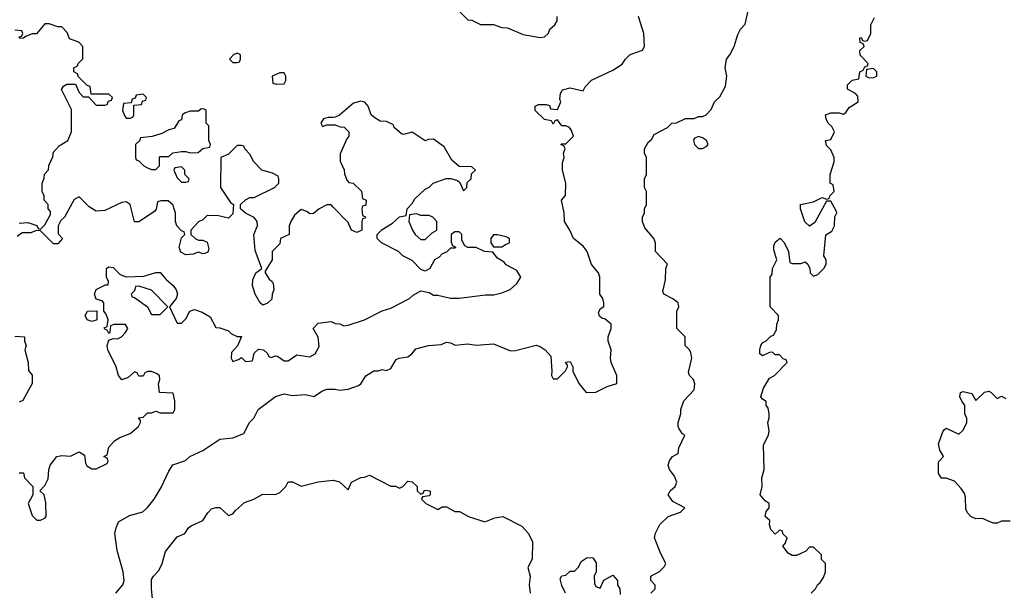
# Model space of a CAD drawing. Header units: inches. Extents: x 2348341 to 2479810, y 460419 to 613669.
# Tile 106 of 256: x 2408532 to 2413143, y 505064 to 507735. Entities that reach past the tile are written whole.
import ezdxf

# ---------------------------------------------------------------- set-up
doc = ezdxf.new("R2010")
doc.units = ezdxf.units.IN
doc.header["$MEASUREMENT"] = 0
doc.layers.add('C4500', color=7, linetype='Continuous')
doc.layers.add('C4510', color=7, linetype='Continuous')

msp = doc.modelspace()

# ---------------------------------------------------------------- linework, layer by layer
at = {"layer": 'C4500', "color": 2}
for points, elevation in [([(2408530, 506782), (2408570, 506784.7), (2408611.6, 506771.6), (2408618, 506758), (2408630, 506754), (2408650, 506774), (2408676.4, 506823.6), (2408676.4, 506836.4), (2408666, 506850), (2408666, 506870), (2408646, 506890), (2408646, 506910), (2408638, 506930), (2408638, 506970), (2408647.3, 506992.7), (2408648.4, 507011.6), (2408667.3, 507032.7), (2408668.4, 507051.6), (2408687.3, 507092.7), (2408690, 507114), (2408716.4, 507143.6), (2408758, 507170), (2408775.3, 507210), (2408774.6, 507314.6), (2408728.4, 507408.4), (2408736.4, 507423.6), (2408752.7, 507432.7), (2408792.7, 507432.7), (2408810, 507394), (2408830, 507374), (2408854, 507374), (2408890, 507334), (2408930, 507334), (2408942, 507338), (2408947.3, 507352.7), (2408962, 507358), (2408966, 507370), (2408950, 507386), (2408866, 507386), (2408862, 507422), (2408847.3, 507427.3), (2408807.3, 507467.3), (2408802, 507482), (2408786, 507490), (2408786, 507510), (2408802, 507518), (2408806, 507530), (2408828, 507552), (2408828, 507610), (2408808.9, 507628.9), (2408765.6, 507645.6), (2408754, 507674), (2408730, 507702), (2408710, 507701.2), (2408670, 507715.3), (2408650, 507715.3), (2408610, 507668.7), (2408590, 507668), (2408562, 507658), (2408550, 507648), (2408530, 507646)], 118), ([(2408527.3, 507652.7), (2408542, 507658), (2408546, 507670), (2408542, 507682), (2408510, 507686)], 118), ([(2410000, 507277.5), (2409976.4, 507276.4), (2409954, 507270), (2409942, 507250), (2409950, 507234), (2409970, 507242), (2410000, 507242)], 118), ([(2410000, 506857.7), (2409990, 506868), (2409970, 506868), (2409934, 506850), (2409907.3, 506827.3), (2409890, 506826), (2409876.4, 506836.4), (2409850, 506846), (2409819.6, 506820.4), (2409802, 506790), (2409794, 506770), (2409794, 506730), (2409754, 506710), (2409750, 506686), (2409714, 506650), (2409714, 506610), (2409682, 506558), (2409682, 506550), (2409699.6, 506519.6), (2409714, 506510), (2409719.6, 506499.6), (2409722, 506470), (2409714, 506450), (2409712.7, 506427.3), (2409692.7, 506407.3), (2409670, 506398), (2409658, 506410), (2409635.3, 506450), (2409622, 506490), (2409623.1, 506516.9), (2409638, 506550), (2409666, 506570), (2409634.6, 506654.6), (2409629.2, 506730), (2409645.2, 506770), (2409644, 506790), (2409629.3, 506809.3), (2409589.2, 506829.2), (2409566, 506850), (2409566, 506870), (2409588.7, 506891.3), (2409610, 506902), (2409630, 506902), (2409726, 506950), (2409746, 506970), (2409746, 506990), (2409742, 507002), (2409716.4, 507016.4), (2409666, 507030), (2409628, 507070), (2409610, 507106), (2409586, 507130), (2409582, 507142), (2409570, 507146), (2409550, 507146), (2409510, 507106), (2409474, 507090), (2409472, 506950), (2409519.6, 506879.6), (2409534, 506870), (2409530, 506826), (2409510, 506806), (2409463.6, 506816.4), (2409410, 506818), (2409390, 506798), (2409370, 506788), (2409334, 506750), (2409334, 506730), (2409354, 506710), (2409370, 506702), (2409390, 506702), (2409410, 506694), (2409418, 506662), (2409412.7, 506647.3), (2409399.6, 506640.4), (2409390, 506638), (2409370, 506646), (2409343.6, 506636.4), (2409310, 506634), (2409286.3, 506646.3), (2409279, 506670), (2409284.7, 506695.3), (2409290, 506714), (2409306, 506730), (2409302, 506742), (2409290, 506746), (2409268, 506770), (2409262, 506790), (2409262, 506830), (2409254.6, 506854.6), (2409250, 506866), (2409227.3, 506887.3), (2409192.7, 506887.3), (2409178, 506882), (2409171.6, 506848.4), (2409163.6, 506836.4), (2409090, 506788.7), (2409070, 506788.7), (2409048.9, 506868.9), (2409030, 506882), (2409010, 506879), (2408930, 506842), (2408890, 506838), (2408858, 506858), (2408810, 506906), (2408786.4, 506893.6), (2408742, 506810), (2408724.7, 506795.3), (2408712, 506770), (2408712.7, 506732.7), (2408732, 506710), (2408710, 506686), (2408690, 506686), (2408630, 506746), (2408610, 506748), (2408583.6, 506736.4), (2408543.6, 506736.4), (2408519.6, 506720.4)], 118), ([(2408530, 505614), (2408550, 505614), (2408554, 505590), (2408594, 505550), (2408594, 505510), (2408572, 505470), (2408590, 505414), (2408612.7, 505392.7), (2408630, 505392), (2408650, 505402), (2408655.3, 505410), (2408654, 505474), (2408646, 505510), (2408626, 505530), (2408650, 505554), (2408666, 505586), (2408668.4, 505628.4), (2408675.3, 505650), (2408706, 505690), (2408730, 505694), (2408770, 505692), (2408810, 505712), (2408836, 505696), (2408839.6, 505659.6), (2408846, 505646), (2408870, 505632), (2408890, 505632), (2408942, 505658), (2408946, 505670), (2408942, 505682), (2408926, 505690), (2408942, 505698), (2408950, 505734), (2408976.4, 505763.6), (2409000.4, 505779.6), (2409050, 505798), (2409088, 505830), (2409098, 505850), (2409098, 505858), (2409088.9, 505871.1), (2409110, 505874), (2409130, 505894), (2409150, 505894), (2409170, 505902), (2409190, 505894), (2409250, 505894), (2409258, 505910), (2409258, 505950), (2409250, 505986), (2409186, 505990), (2409182, 506030), (2409188, 506050), (2409187.3, 506067.3), (2409176.4, 506076.4), (2409150, 506088), (2409132.7, 506087.3), (2409118, 506082), (2409110, 506066), (2409090, 506066), (2409082, 506082), (2409070, 506086), (2409039.8, 506060.2), (2409010, 506049), (2408995.3, 506070), (2408984, 506110), (2408944, 506190), (2408942, 506210), (2408950, 506234), (2408970, 506242), (2408990, 506241), (2409008, 506250), (2409028, 506270), (2409038, 506290), (2409027.3, 506307.3), (2408972.7, 506307.3), (2408958, 506302), (2408954, 506270), (2408950, 506266), (2408942, 506282), (2408930, 506286), (2408928, 506292), (2408942, 506298), (2408946, 506330), (2408936.4, 506356.4), (2408926, 506370), (2408926, 506410), (2408918, 506418), (2408890, 506426), (2408882, 506450), (2408890, 506471.3), (2408934, 506494), (2408946, 506494), (2408948, 506510), (2408938, 506530), (2408938, 506570), (2408950, 506578), (2408970, 506574), (2409002, 506542), (2409030, 506531.3), (2409114, 506534), (2409170, 506552), (2409190, 506552), (2409218, 506518), (2409250.7, 506490.7), (2409264.7, 506470), (2409271.3, 506450), (2409264.7, 506430), (2409234, 506390), (2409270, 506314), (2409290, 506314), (2409310, 506334), (2409328.9, 506371.1), (2409350, 506378), (2409386.4, 506366.4), (2409423.6, 506343.6), (2409450, 506294), (2409470, 506292), (2409510, 506278), (2409524.5, 506264.5), (2409550, 506252), (2409571.1, 506251.1), (2409551.6, 506208.4), (2409523.6, 506176.4), (2409522, 506150), (2409530, 506134), (2409556.4, 506143.6), (2409570, 506154), (2409590, 506134), (2409622, 506138), (2409630, 506174), (2409650, 506192), (2409674, 506190), (2409692.7, 506172.7), (2409698, 506158), (2409710, 506154), (2409730, 506162), (2409739.6, 506159.6), (2409770, 506138), (2409790, 506138), (2409830, 506166), (2409890, 506156), (2409915.3, 506170), (2409934.8, 506205.2), (2409929.1, 506249.1), (2409906, 506290), (2409930, 506314), (2409990, 506322), (2410000, 506317)], 118), ([(2408510, 506254), (2408554, 506250), (2408554, 506230), (2408562, 506210), (2408556, 506190), (2408571.3, 506130), (2408572.7, 506092.7), (2408590.9, 506070.9), (2408591.1, 506031.1), (2408547.3, 505952.7), (2408530, 505944)], 118), ([(2408982, 505050), (2409015.1, 505090), (2409020.9, 505110), (2409017, 505150), (2408989.2, 505250), (2408978, 505330), (2408983.1, 505356.9), (2408995.3, 505384.7), (2409045.6, 505414.4), (2409109.1, 505430.9), (2409130, 505451), (2409161.2, 505490), (2409194.8, 505545.2), (2409230, 505622), (2409249.4, 505650.6), (2409308.9, 505671.1), (2409328, 505690), (2409390, 505718.8), (2409470, 505771), (2409530, 505778), (2409582, 505798), (2409608, 505850), (2409628.7, 505870), (2409649.3, 505910.7), (2409730, 505971), (2409770, 505982.8), (2409810, 505976), (2409870, 505981), (2409910, 505971.3), (2409950, 505998), (2409970, 506006), (2410000, 506006)], 114), ([(2409156, 505010), (2409149.3, 505070.7), (2409150, 505114), (2409158, 505130), (2409184, 505156), (2409199, 505190), (2409214.6, 505245.4), (2409270, 505314), (2409306, 505330), (2409323.1, 505356.9), (2409334.6, 505365.4), (2409390, 505391.3), (2409412.9, 505427.1), (2409430, 505444.7), (2409450, 505452), (2409470, 505452), (2409510, 505414), (2409530, 505422), (2409542, 505438), (2409584.7, 505475.3), (2409628.9, 505491.1), (2409670, 505514), (2409730, 505512), (2409750, 505522), (2409778, 505550), (2409790, 505572), (2409810, 505572), (2409850, 505552), (2409930, 505572), (2409999.8, 505579.8), (2410000, 505579.7)], 110)]:
    msp.add_lwpolyline(points, dxfattribs=dict(at, elevation=elevation))
at = {"layer": 'C4500', "color": 2, "elevation": 118}
for points in [[(2409550, 507578), (2409534, 507570), (2409514, 507550), (2409530, 507534), (2409550, 507534), (2409562, 507538), (2409566, 507550), (2409566, 507570)], [(2409770, 507486), (2409750, 507486), (2409714, 507470), (2409718, 507438), (2409732.7, 507432.7), (2409770, 507434), (2409778, 507450), (2409778, 507470)], [(2409110, 507386), (2409078, 507382), (2409072.7, 507367.3), (2409058, 507362), (2409054, 507346), (2409018, 507342), (2409014, 507310), (2409023.6, 507283.6), (2409030, 507274), (2409050, 507274), (2409062, 507278), (2409066, 507290), (2409066, 507334), (2409102, 507338), (2409107.3, 507352.7), (2409122, 507358), (2409126, 507370)], [(2409382, 507318), (2409370, 507306), (2409330, 507306), (2409303.6, 507296.4), (2409292.7, 507287.3), (2409290, 507266), (2409278, 507262), (2409255.3, 507224.7), (2409230, 507219), (2409198, 507202), (2409151.6, 507188.4), (2409098, 507182), (2409092.7, 507167.3), (2409074, 507150), (2409074, 507090), (2409078, 507078), (2409090, 507074), (2409114, 507050), (2409130, 507042), (2409150, 507034), (2409170, 507034), (2409186, 507050), (2409186, 507090), (2409190, 507094), (2409230, 507094), (2409248.4, 507111.6), (2409290, 507118), (2409310, 507118), (2409330, 507111.3), (2409367.3, 507112.7), (2409390, 507132), (2409422, 507138), (2409426, 507150), (2409418, 507170), (2409418, 507238), (2409406, 507250), (2409406, 507310), (2409396.4, 507316.4)], [(2409290, 507046), (2409258, 507042), (2409254, 507030), (2409270, 506994), (2409290, 506974), (2409310, 506974), (2409322, 506978), (2409326, 506990), (2409306, 507010), (2409306, 507030)], [(2409090, 506488), (2409074, 506486), (2409070, 506466), (2409054, 506450), (2409058, 506438), (2409070, 506434), (2409130.7, 506390.7), (2409150, 506354), (2409190, 506354), (2409226, 506390), (2409148.9, 506468.9)], [(2408870, 506322), (2408848, 506330), (2408838, 506350), (2408848.9, 506371.1), (2408892.7, 506372.7), (2408894, 506330), (2408890, 506328)]]:
    msp.add_lwpolyline(points, close=True, dxfattribs=at)
at = {"layer": 'C4510', "color": 2}
for points, elevation in [([(2411488, 505050), (2411508, 505070), (2411507.3, 505087.3), (2411488, 505110), (2411488, 505130), (2411528.4, 505151.6), (2411550, 505174), (2411558, 505190), (2411534.6, 505234.6), (2411504, 505310), (2411509.4, 505330.6), (2411530, 505372), (2411568, 505410), (2411626, 505430), (2411646, 505450), (2411590, 505479), (2411568, 505510), (2411578, 505530), (2411602, 505550), (2411608.7, 505570), (2411598, 505598), (2411575.3, 505630), (2411569, 505650), (2411575.3, 505670), (2411589.3, 505690.7), (2411615.3, 505704.7), (2411618, 505730), (2411646, 505790), (2411636.4, 505796.4), (2411620.2, 505820.2), (2411615.3, 505830), (2411615.3, 505850), (2411628, 505890), (2411628, 505910), (2411642, 505950), (2411690, 506002), (2411694, 506030), (2411688, 506050), (2411669.1, 506069.1), (2411664.7, 506084.7), (2411679, 506150), (2411674.6, 506174.6), (2411668.9, 506188.9), (2411648, 506210), (2411648, 506250), (2411609, 506290), (2411608.7, 506370), (2411618, 506390), (2411615.3, 506410), (2411590, 506428.7), (2411548, 506450), (2411543.1, 506463.1), (2411556.4, 506516.4), (2411558, 506570), (2411566, 506590), (2411509.1, 506649.1), (2411508.7, 506690), (2411502, 506710), (2411460.2, 506760.2), (2411448, 506790), (2411448, 506810), (2411458, 506830), (2411458, 506850), (2411468, 506870), (2411468, 506930), (2411458, 506950), (2411458, 506990), (2411468, 507010), (2411468, 507090), (2411458, 507110), (2411458, 507130), (2411476.4, 507163.6), (2411490, 507174), (2411503.1, 507196.9), (2411566, 507230), (2411586, 507250), (2411607.3, 507252.7), (2411650, 507272), (2411690, 507272), (2411710, 507282), (2411730, 507282), (2411746, 507290), (2411770, 507314), (2411786, 507350), (2411810, 507374), (2411837.2, 507422.8), (2411844, 507470), (2411835.3, 507510), (2411842, 507550), (2411858, 507570), (2411878, 507610), (2411894.6, 507665.4), (2411908, 507690), (2411930, 507714), (2411946, 507790)], 110), ([(2410000, 506006), (2410010, 506006), (2410030, 506001), (2410070, 506004.7), (2410118, 506022), (2410129.2, 506030.8), (2410152.5, 506067.5), (2410190, 506091), (2410210, 506091.3), (2410230, 506098), (2410250, 506092), (2410270, 506102), (2410295.3, 506144.7), (2410309.1, 506150.9), (2410350, 506156), (2410368.7, 506170), (2410386.6, 506193.4), (2410446, 506210), (2410505.2, 506214.8), (2410530, 506224.7), (2410550, 506222), (2410571.1, 506211.1), (2410630, 506218), (2410670, 506212), (2410750, 506218), (2410830, 506184.7), (2410853.6, 506186.4), (2410950, 506211.3), (2410970, 506204.7), (2410992, 506190), (2411019.6, 506159.6), (2411024.7, 506090), (2411022, 506070), (2411030, 506054), (2411050, 506054), (2411088.4, 506091.6), (2411098, 506110), (2411098, 506118), (2411088.4, 506131.6), (2411110, 506134), (2411122, 506110), (2411122, 506090), (2411150, 506032), (2411184.7, 505990), (2411230, 505990.8), (2411282.5, 506017.5), (2411328, 506032), (2411328.7, 506070), (2411302, 506130), (2411298, 506150), (2411302, 506190), (2411288, 506230), (2411288, 506250), (2411302, 506290), (2411302, 506310), (2411273.6, 506333.6), (2411258, 506338), (2411247.3, 506347.3), (2411242, 506362), (2411250, 506382), (2411267.3, 506392.7), (2411268, 506410), (2411262, 506430), (2411249, 506450), (2411248.7, 506530), (2411242, 506550), (2411209.3, 506589.3), (2411188.7, 506650), (2411170, 506675.3), (2411126, 506710), (2411108.7, 506750), (2411084, 506790), (2411081.2, 506830), (2411068.7, 506890), (2411088.4, 506911.6), (2411089, 506970), (2411074, 507030), (2411074.6, 507065.4), (2411082, 507090), (2411078, 507110), (2411086, 507130), (2411082, 507142), (2411066, 507150), (2411070, 507154), (2411090, 507154), (2411126, 507190), (2411116.4, 507216.4), (2411106, 507230), (2411090, 507238), (2411070, 507238), (2411050, 507266), (2411038, 507262), (2411030, 507246), (2411022, 507262), (2410990, 507268), (2410946, 507310), (2410946, 507330), (2410962, 507338), (2410998, 507338), (2411012.7, 507332.7), (2411018, 507318), (2411050, 507314), (2411066, 507350), (2411062, 507362), (2411064, 507390), (2411073.6, 507406.4), (2411110, 507416.3), (2411170, 507402), (2411180.1, 507419.9), (2411210, 507452), (2411310, 507498), (2411353.6, 507526.4), (2411368.7, 507550), (2411390, 507571), (2411448.4, 507591.6), (2411458, 507610), (2411455.3, 507670), (2411429.1, 507749.1)], 114), ([(2410590, 507774), (2410630, 507734), (2410650, 507732), (2410690, 507712), (2410750, 507712), (2410790, 507698), (2410816.9, 507696.9), (2410890, 507664.7), (2410970, 507652), (2410990, 507654), (2411008.4, 507671.6), (2411015.3, 507690), (2411038, 507710), (2411048.7, 507730), (2411048.7, 507750)], 118), ([(2412238, 505050), (2412258, 505070), (2412268, 505090), (2412280.4, 505099.6), (2412296.4, 505123.6), (2412306, 505150), (2412306, 505190), (2412287.3, 505207.3), (2412286, 505230), (2412250, 505266), (2412230, 505266), (2412212.7, 505247.3), (2412170, 505226), (2412150, 505226), (2412130, 505238), (2412106, 505270), (2412116.4, 505283.6), (2412126, 505310), (2412107.3, 505327.3), (2412102, 505342), (2412090, 505346), (2412070, 505326), (2412049, 505349), (2412044, 505370), (2412045.2, 505390), (2412023.7, 505410), (2412027, 505433), (2412042, 505450), (2412042, 505470), (2412022.7, 505482.7), (2411999, 505510), (2412008.7, 505550), (2412008, 505590), (2412018, 505630), (2412014.6, 505745.4), (2412039, 505790), (2412042, 505810), (2412035.3, 505850), (2412042, 505870), (2412042, 505890), (2412036.4, 505916.4), (2412028, 505930), (2412027.3, 505947.3), (2412010, 505958), (2412002, 505970), (2412015.3, 506010), (2412043.1, 506056.9), (2412066, 506070), (2412126, 506130), (2412122, 506142), (2412107.3, 506147.3), (2412090, 506166), (2412070, 506166), (2412058, 506178), (2412043.6, 506176.4), (2412010, 506162), (2411998, 506170), (2411998, 506190), (2412002, 506210), (2412010, 506222), (2412028.4, 506231.6), (2412050, 506254), (2412062, 506258), (2412076.4, 506283.6), (2412078, 506310), (2412086, 506330), (2412086, 506350), (2412046, 506390), (2412046, 506530), (2412056.4, 506543.6), (2412058, 506570), (2412078, 506610), (2412063.1, 506656.9), (2412063.1, 506676.9), (2412070, 506694), (2412092.7, 506712.7), (2412111.6, 506691.6), (2412132, 506650), (2412138, 506598), (2412150, 506594), (2412190, 506594), (2412210, 506602), (2412222, 506590), (2412232, 506570), (2412234, 506550), (2412250, 506534), (2412270, 506542), (2412298, 506570), (2412308, 506590), (2412308, 506610), (2412298, 506630), (2412307.3, 506727.3), (2412334.6, 506745.4), (2412348, 506770), (2412348.7, 506811.3), (2412358, 506830), (2412356.4, 506836.4), (2412330, 506886), (2412310, 506886), (2412255.3, 506784.7), (2412230, 506768.7), (2412209, 506789), (2412188.7, 506850), (2412188, 506870), (2412250, 506882), (2412290, 506902), (2412310, 506894), (2412322, 506898), (2412326, 506910), (2412346, 506930), (2412342, 506962), (2412328, 506970), (2412328, 507010), (2412346, 507070), (2412346, 507090), (2412330, 507126), (2412310, 507146), (2412306, 507170), (2412330, 507174), (2412348, 507210), (2412334.6, 507234.6), (2412318, 507250), (2412308, 507270), (2412306, 507290), (2412330, 507298), (2412370, 507298), (2412390, 507292), (2412400.4, 507299.6), (2412416.4, 507323.6), (2412458, 507350), (2412456.4, 507376.4), (2412446, 507390), (2412409, 507409), (2412408, 507430), (2412430, 507452), (2412462, 507458), (2412466, 507490), (2412482, 507498), (2412490, 507514), (2412502, 507518), (2412506, 507530), (2412468.4, 507568.4), (2412466, 507590), (2412486, 507610), (2412482, 507622), (2412467.3, 507627.3), (2412466, 507650), (2412472, 507652), (2412478, 507638), (2412490, 507634), (2412502, 507638), (2412518, 507670), (2412518, 507710), (2412534.6, 507745.4)], 106), ([(2410000, 506317), (2410010, 506312), (2410031.1, 506311.1), (2410050, 506302), (2410070, 506304.7), (2410146, 506330), (2410230, 506372), (2410270, 506384.7), (2410358, 506430), (2410374, 506446), (2410410, 506466), (2410450, 506458), (2410470, 506444.7), (2410490, 506444.7), (2410550, 506431), (2410590, 506431), (2410713.6, 506446.4), (2410752.9, 506447.1), (2410790, 506456), (2410828.9, 506471.1), (2410860.4, 506499.6), (2410878, 506530), (2410860.4, 506560.4), (2410810, 506588), (2410800.4, 506600.4), (2410770, 506618), (2410747.3, 506647.3), (2410708.9, 506648.9), (2410670, 506668.7), (2410630, 506668.7), (2410616.4, 506676.4), (2410602, 506702), (2410602, 506730), (2410590, 506742), (2410570, 506742), (2410552, 506730), (2410552.7, 506692.7), (2410558, 506678), (2410574, 506670), (2410570, 506666), (2410550, 506666), (2410530, 506646), (2410510, 506638), (2410496.9, 506623.1), (2410474, 506610), (2410452, 506570), (2410430, 506558), (2410410, 506566), (2410370, 506608), (2410326, 506630), (2410306, 506650), (2410226, 506690), (2410206, 506710), (2410206, 506730), (2410230, 506752), (2410278, 506782), (2410310, 506812), (2410342, 506818), (2410346, 506850), (2410370, 506874), (2410383.1, 506896.9), (2410430, 506942), (2410448.9, 506951.1), (2410468, 506970), (2410529.1, 506990.9), (2410551.1, 506991.1), (2410582, 506982), (2410592.7, 506972.7), (2410610, 506934), (2410626, 506950), (2410627.3, 506972.7), (2410646, 506990), (2410647.3, 507012.7), (2410666, 507030), (2410650, 507046), (2410590, 507048), (2410556.4, 507076.4), (2410520.2, 507140.2), (2410470, 507175.3), (2410445.4, 507174.6), (2410430, 507168), (2410370, 507208.7), (2410330, 507198), (2410320.4, 507200.4), (2410286, 507230), (2410282, 507242), (2410250, 507258), (2410220.4, 507260.4), (2410190, 507278), (2410178, 507290), (2410164, 507330), (2410149, 507349), (2410130, 507353.2), (2410095.3, 507344.7), (2410030, 507288), (2410010, 507278), (2410000, 507277.5)], 118), ([(2410000, 507242), (2410010, 507242), (2410032.7, 507232.7), (2410051.6, 507231.6), (2410074, 507210), (2410074, 507190), (2410063.6, 507176.4), (2410032.7, 507107.3), (2410032.7, 507072.7), (2410051.6, 507031.6), (2410052.7, 507012.7), (2410063.6, 506983.6), (2410072.7, 506972.7), (2410094, 506970), (2410132.7, 506932.7), (2410138, 506898), (2410154, 506890), (2410152.7, 506867.3), (2410138, 506862), (2410134, 506850), (2410138, 506818), (2410152, 506812), (2410150, 506806), (2410138, 506802), (2410134, 506790), (2410134, 506750), (2410110, 506738), (2410086, 506750), (2410070, 506786), (2410000, 506857.7)], 118), ([(2413170, 505388), (2413130, 505388), (2413110, 505378), (2413090, 505378), (2413040.4, 505400.4), (2413010, 505398), (2412986, 505410), (2412970, 505426), (2412963.1, 505443.1), (2412960.4, 505500.4), (2412956.4, 505516.4), (2412940.4, 505540.4), (2412910, 505575.3), (2412870, 505589), (2412849.2, 505589.2), (2412835.3, 505610), (2412835.3, 505664.7), (2412858, 505690), (2412840.4, 505720.4), (2412835.3, 505750), (2412854.6, 505805.4), (2412863.1, 505816.9), (2412870, 505822), (2412930, 505794), (2412950, 505814), (2412968, 505850), (2412967.3, 505867.3), (2412958, 505890), (2412958, 505930), (2412945.6, 505945.6), (2412935.3, 505970), (2412938, 505990), (2412950, 505994.8), (2412990, 505984.7), (2413010, 505952), (2413050, 505991), (2413070, 505996), (2413082, 505990), (2413110, 505961), (2413130, 505972), (2413150, 505962)], 102), ([(2410000, 505579.7), (2410030, 505572), (2410070, 505534), (2410086, 505570), (2410130, 505592), (2410147.3, 505592.7), (2410170, 505602), (2410270, 505552), (2410291.6, 505551.6), (2410310, 505542), (2410326, 505550), (2410350, 505574), (2410370, 505572), (2410394, 505550), (2410394, 505530), (2410410, 505514), (2410422, 505518), (2410428, 505532), (2410454, 505530), (2410454, 505510), (2410450, 505506), (2410418, 505502), (2410414, 505490), (2410434, 505470), (2410490, 505442), (2410510, 505454), (2410530, 505454), (2410570, 505432), (2410592, 505432), (2410634, 505410), (2410710, 505384.7), (2410756.5, 505403.5), (2410794, 505410), (2410883.6, 505363.6), (2410914, 505330), (2410934, 505290), (2410931.1, 505208.9), (2410912, 505170), (2410922, 505130), (2410918, 505090), (2410922, 505050)], 110), ([(2411088, 505050), (2411070, 505086), (2411063.1, 505116.9), (2411070, 505132), (2411090, 505134), (2411110, 505154), (2411130, 505154), (2411148.4, 505171.6), (2411162, 505198), (2411190, 505218), (2411215.3, 505215.3), (2411231.6, 505191.6), (2411232, 505150), (2411222, 505130), (2411223.6, 505096.4), (2411230, 505082), (2411250, 505074), (2411268, 505112), (2411310, 505134), (2411332, 505110), (2411332, 505090), (2411342, 505070), (2411343.6, 505043.6)], 110)]:
    msp.add_lwpolyline(points, dxfattribs=dict(at, elevation=elevation))
for points, elevation in [([(2412530, 507506), (2412498, 507502), (2412494, 507470), (2412510, 507462), (2412530, 507464.7), (2412546, 507470), (2412546, 507490)], 106), ([(2411710, 507188.7), (2411690, 507178), (2411686.8, 507170), (2411691.3, 507150), (2411710, 507131.3), (2411730, 507132), (2411750, 507142), (2411755.3, 507150), (2411748, 507170), (2411730, 507182)], 110), ([(2410390, 506826), (2410358, 506822), (2410354, 506790), (2410371.3, 506750), (2410384.7, 506730), (2410410, 506706), (2410430, 506706), (2410463.1, 506736.9), (2410486, 506750), (2410486, 506790), (2410466, 506810), (2410450, 506818), (2410410, 506818)], 118), ([(2410770, 506728), (2410750, 506728), (2410738, 506710), (2410738, 506690), (2410750, 506672), (2410790, 506672), (2410810, 506684.7), (2410826, 506690), (2410826, 506710), (2410810, 506718)], 118)]:
    msp.add_lwpolyline(points, close=True, dxfattribs=dict(at, elevation=elevation))

doc.saveas('drawing.dxf')
